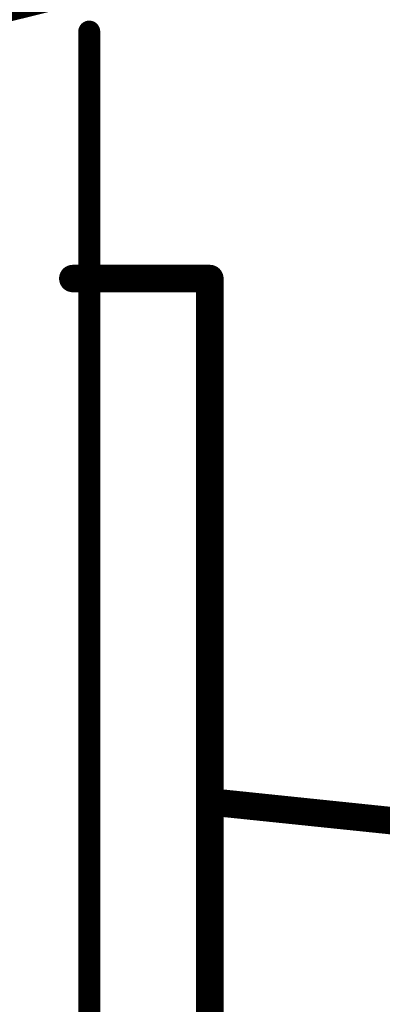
# Model space of a CAD drawing. Extents: x -1.6 to 9, y -2.8 to 5.2.
# Tile 29 of 197: x 0.575 to 0.707, y 0.31 to 0.669. Entities that reach past the tile are written whole.
import ezdxf

# ---------------------------------------------------------------- set-up
doc = ezdxf.new("R2010")
doc.units = 0
doc.layers.get('0').update_dxf_attribs({"linetype": 'CONTINUOUS'})
for name, color, linetype in [('dfn6-15-57-c_copper_signal_1', 1, 'CONTINUOUS'), ('dfn6-15-57-c_copper_signal_2', 1, 'CONTINUOUS'), ('dfn6-15-57-c_copper_signal_bot', 5, 'CONTINUOUS'), ('dfn6-15-57-c_copper_signal_top', 1, 'CONTINUOUS'), ('dfn6-15-57-c_document', 1, 'CONTINUOUS'), ('dfn6-15-57-c_measures', 1, 'CONTINUOUS'), ('dfn6-15-57-c_soldermask_bot', 1, 'CONTINUOUS')]:
    doc.layers.add(name, color=color, linetype=linetype)

# ---------------------------------------------------------------- blocks, each defined once
blk = doc.blocks.new('D10')
at = {"const_width": 0.115}
blk.add_lwpolyline([(-0.025, 0), (0.025, 0)], dxfattribs=at)
blk = doc.blocks.new('D17')
at = {"const_width": 0.27}
blk.add_lwpolyline([(-0.025, 0), (0.025, 0)], dxfattribs=at)
blk = doc.blocks.new('D21')
at = {"const_width": 0.27}
blk.add_lwpolyline([(-0.025, 0), (0.025, 0)], dxfattribs=at)
blk = doc.blocks.new('D23')
at = {"const_width": 0.272}
blk.add_lwpolyline([(-0.026, 0), (0.026, 0)], dxfattribs=at)
blk = doc.blocks.new('D31')
at = {"const_width": 0.005}
blk.add_lwpolyline([(-0.0025, 0, 1), (0.0025, 0, 1)], format="xyb", close=True, dxfattribs=at)
blk = doc.blocks.new('D35')
at = {"const_width": 0.004}
blk.add_lwpolyline([(-0.002, 0, 1), (0.002, 0, 1)], format="xyb", close=True, dxfattribs=at)

msp = doc.modelspace()

# ---------------------------------------------------------------- linework, layer by layer
at = {"layer": 'dfn6-15-57-c_document', "color": 1, "const_width": 0.01}
for points in [[(0.475, 0.65), (0.98, 0.775)], [(0.594, 0.575), (0.644, 0.575)], [(0.644, 0.04), (0.644, 0.575)], [(0.644, 0.384276), (0.975, 0.35)]]:
    msp.add_lwpolyline(points, dxfattribs=at)
at = {"layer": 'dfn6-15-57-c_measures', "color": 1, "const_width": 0.008}
msp.add_lwpolyline([(0.6, -0.28), (0.6, 0.665)], dxfattribs=at)

# ---------------------------------------------------------------- block references
at = {"layer": 'dfn6-15-57-c_copper_signal_1'}
msp.add_blockref('D17', (0.527, 0.325), dxfattribs=at)
at = {"layer": 'dfn6-15-57-c_copper_signal_2'}
msp.add_blockref('D17', (0.527, 0.325), dxfattribs=at)
at = {"layer": 'dfn6-15-57-c_copper_signal_bot'}
msp.add_blockref('D21', (0.527, 0.325), dxfattribs=at)
at = {"layer": 'dfn6-15-57-c_copper_signal_top'}
msp.add_blockref('D10', (0.527, 0.4025), dxfattribs=at)
at = {"layer": 'dfn6-15-57-c_document'}
for p in [(0.594, 0.575), (0.644, 0.575), (0.644, 0.575), (0.644, 0.384276)]:
    msp.add_blockref('D31', p, dxfattribs=at)
at = {"layer": 'dfn6-15-57-c_measures'}
msp.add_blockref('D35', (0.6, 0.665), dxfattribs=at)
at = {"layer": 'dfn6-15-57-c_soldermask_bot'}
msp.add_blockref('D23', (0.527, 0.325), dxfattribs=at)

doc.saveas('drawing.dxf')
